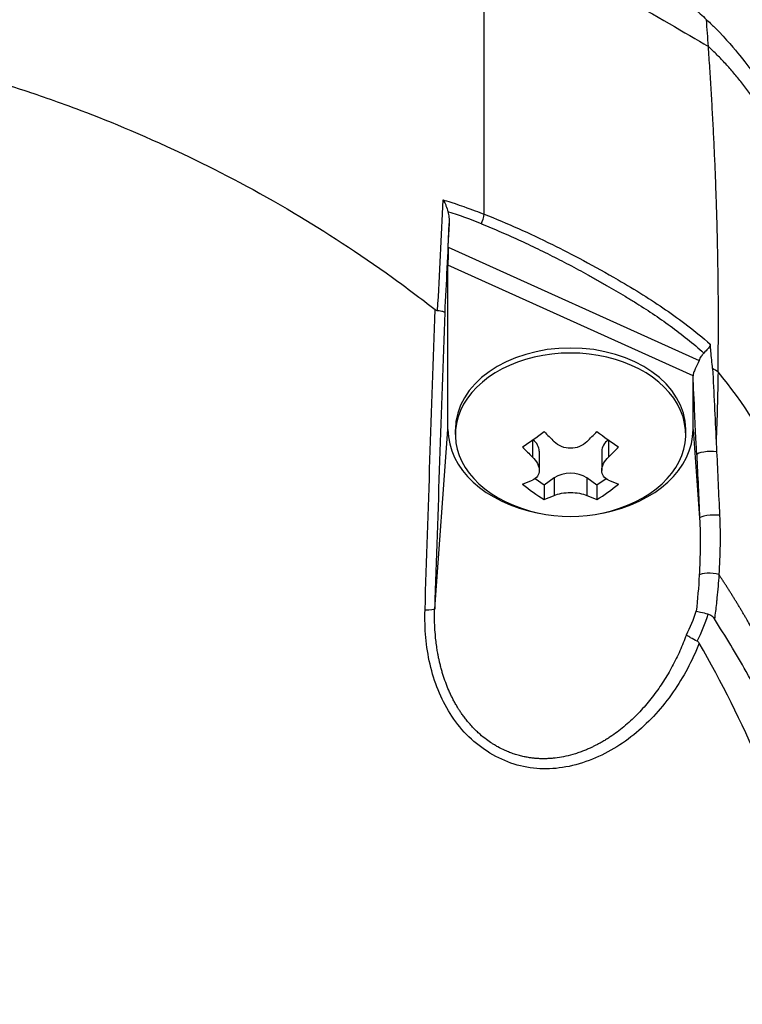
# Model space of a CAD drawing. Header units: millimetres. Extents: x 0 to 5219, y 0 to 2970.
# Tile 35 of 237: x 1021 to 1050, y 928 to 968. Entities that reach past the tile are written whole.
import ezdxf

# ---------------------------------------------------------------- set-up
doc = ezdxf.new("R2010")
doc.units = ezdxf.units.MM
doc.header["$LTSCALE"] = 0.2

# ---------------------------------------------------------------- blocks, each defined once
blk = doc.blocks.new('A$C0088d080')
for p, q in [((35.481, 218.988), (35.481, 230.817)), ((34.013, 217.645), (34.045, 218.605)), ((35.847, 218.397), (35.847, 218.397)), ((35.88, 218.383), (35.88, 218.383)), ((36.474, 218.126), (36.474, 218.126)), ((34.013, 217.645), (44.253, 213.015)), ((38.235, 217.292), (38.235, 217.292)), ((44, 212.387), (34, 216.909)), ((34, 210.205), (34, 216.909)), ((41, 215.777), (41, 215.777)), ((43.046, 214.446), (43.046, 214.446)), ((43.081, 214.421), (43.081, 214.421)), ((43.119, 214.393), (43.119, 214.393)), ((43.298, 214.26), (43.298, 214.26)), ((44, 210.205), (44, 212.378)), ((33.458, 202.888), (34, 210.205)), ((34.3, 210.001), (34.3, 210.205)), ((43.7, 210.001), (43.7, 210.205)), ((44, 210.205), (44.268, 206.586)), ((37.449, 209.768), (37.449, 209.076)), ((40.551, 209.768), (40.551, 209.076)), ((37.724, 209.321), (37.724, 208.533)), ((40.276, 209.321), (40.276, 208.533)), ((37.923, 207.933), (37.552, 208.195)), ((38.335, 208.225), (37.923, 207.933)), ((38.335, 208.225), (38.335, 207.509)), ((40.077, 207.933), (39.665, 208.225)), ((39.665, 208.225), (39.665, 207.509)), ((40.448, 208.195), (40.077, 207.933)), ((37.923, 207.933), (37.923, 207.35)), ((40.077, 207.933), (40.077, 207.35)), ((43.955, 202.308), (43.955, 202.308)), ((44.021, 201.636), (44.021, 201.636)), ((44.071, 201.053), (44.071, 201.053))]:
    blk.add_line(p, q)
blk.add_arc((39, 212.751), 6.1, 244.3547, 295.6453)
for centre, major_axis, ratio, start_param, end_param in [((-141.513, 189.396), (-127.011, -154.839), 0.882809, 2.389302, 2.395129), ((35.604, 219.007), (0.499, -0.024), 0.737349, 1.85579, 1.855825), ((43.513, 89.357), (15.035, 405.713), 0.037007, 1.247948, 1.257366), ((35.001, 218.723), (0.373, 0.928), 0.383101, 4.728495, 5.150722), ((34.052, 217.592), (-0.033, -1.082), 0.037512, 4.664319, 5.396898), ((38.27, 217.67), (0.056, -0.497), 0.111829, 0.493817, 0.493981), ((39, 210.205), (-4.7, 0), 0.707107, 3.141593, 6.283185), ((-20.581, 192.866), (13.917, 87.968), 0.732491, 5.053501, 5.061679), ((39, 210.001), (-4.7, 0), 0.707107, 2.167258, 7.25752), ((30.902, 209.792), (-22.678, 8.386), 0.359308, 4.179456, 4.191671), ((39, 210.205), (-5, 0), 0.707107, 0, 1.305249), ((39, 210.205), (5, 0), 0.707107, 4.977936, 6.283185), ((37.48, 213.826), (-3.296, -4.661), 0.5, 0.845318, 1.065315), ((36.784, 209.321), (0.94, 0), 0.707107, 0, 0.760155), ((39.443, 213.064), (-3.503, 4.954), 0.5, 1.824075, 1.925121), ((38.557, 213.064), (-3.503, -4.954), 0.5, 1.216472, 1.317518), ((40.52, 213.826), (-3.296, 4.661), 0.5, 2.076277, 2.296275), ((41.216, 209.321), (-0.94, 0), 0.707107, 5.52303, 6.283185), ((38.557, 212.437), (3.503, -4.954), 0.5, 4.965667, 5.066714), ((39.443, 212.437), (3.503, 4.954), 0.5, 4.358064, 4.459111), ((44.649, 209.185), (0.499, 0.023), 0.238921, 0.886264, 3.103419), ((39, 207.755), (0.94, 0), 0.707107, 0.785398, 2.356194), ((38.557, 213.064), (-3.503, -4.954), 0.5, 0.593115, 0.694161), ((37.48, 211.676), (3.296, -4.661), 0.5, 5.21787, 5.437867), ((40.52, 211.676), (3.296, 4.661), 0.5, 3.986911, 4.206908), ((39.443, 213.064), (-3.503, 4.954), 0.5, 2.447431, 2.548478), ((39.443, 212.437), (3.503, 4.954), 0.5, 3.734708, 3.835754), ((38.557, 212.437), (3.503, -4.954), 0.5, 5.589024, 5.69007), ((44.768, 206.604), (-0.499, -0.023), 0.214758, 4.022681, 6.245284), ((44.74, 204.195), (-0.499, 0.032), 0.272132, 4.049262, 6.084783), ((32.958, 202.906), (0.5, -0.016), 0.12447, 4.92874, 6.245879), ((-55.779, 253.06), (99.542, -51.165), 0.223913, 6.280193, 6.321434), ((-70.346, 258.525), (114.589, -56.806), 0.21504, 6.276967, 6.32014)]:
    blk.add_ellipse(centre, major_axis=major_axis, ratio=ratio, start_param=start_param, end_param=end_param)
for points, knots in [([(48.319, 135.426), (49.814, 136.616), (51.029, 137.679), (52.019, 138.574), (52.14, 138.684), (52.259, 138.791), (52.374, 138.896), (54.224, 140.591), (55.208, 141.626), (55.491, 141.917), (56.565, 143.018), (58.122, 144.669), (59.98, 146.941), (60.856, 148.012), (61.58, 148.955), (62.177, 149.759), (62.96, 150.813), (63.527, 151.628), (63.913, 152.192), (66.355, 155.763), (68.437, 159.453), (70.185, 163.219), (70.864, 164.683), (71.691, 166.579), (72.559, 168.922), (73.278, 170.864), (73.742, 172.335), (74.042, 173.321), (74.266, 174.057), (74.398, 174.523), (74.453, 174.716), (74.928, 176.385), (75.149, 177.366), (75.213, 177.641), (75.297, 178.001), (75.377, 178.36), (75.452, 178.716), (75.48, 178.848), (75.507, 178.98), (75.534, 179.111), (75.69, 179.876), (75.773, 180.369), (75.809, 180.585), (75.847, 180.805), (75.885, 181.045), (75.924, 181.304), (76.019, 181.933), (76.114, 182.677), (76.189, 183.537), (76.305, 184.879), (76.318, 185.866), (76.318, 186.496), (76.318, 187.142), (76.304, 188.134), (76.189, 189.469), (76.109, 190.392), (76.01, 191.138), (75.925, 191.706), (75.881, 191.994), (75.842, 192.236), (75.809, 192.433), (75.705, 193.052), (75.585, 193.672), (75.453, 194.293), (75.376, 194.654), (75.295, 195.015), (75.211, 195.376), (75.035, 196.13), (74.908, 196.617), (74.849, 196.843), (74.724, 197.322), (74.591, 197.809), (74.451, 198.304), (74.319, 198.767), (74.183, 199.229), (74.042, 199.691), (73.593, 201.166), (73.098, 202.635), (72.557, 204.096), (71.846, 206.013), (71.056, 207.916), (70.182, 209.799), (68.435, 213.565), (66.352, 217.256), (63.908, 220.827), (63.365, 221.621), (62.79, 222.429), (62.179, 223.251), (61.491, 224.178), (60.758, 225.121), (59.975, 226.079), (57.92, 228.592), (56.336, 230.23), (55.486, 231.102), (54.487, 232.125), (53.45, 233.131), (52.374, 234.116), (50.023, 236.267), (47.487, 238.321), (44.762, 240.244), (42.244, 242.021), (39.97, 243.404), (38.068, 244.474), (34.947, 246.232), (32.852, 247.165), (32.062, 247.524), (31.856, 247.617), (31.737, 247.671), (31.706, 247.685), (28.152, 249.28), (24.396, 250.646), (20.469, 251.719), (19.916, 251.87), (19.359, 252.016), (18.799, 252.155), (16.976, 252.609), (15.438, 252.923), (14.216, 253.149), (13.008, 253.373), (11.788, 253.569), (10.56, 253.736), (10.221, 253.783), (9.881, 253.826), (9.541, 253.868), (5.305, 254.387), (2.227, 254.438), (0.402, 254.447), (0.26, 254.447), (0.126, 254.448), (0, 254.448)], [-0.804244, -0.804244, -0.804244, -0.804244, -0.7867787, -0.7867787, -0.7867787, -0.7846306, -0.7846306, -0.7846306, -0.75, -0.75, -0.75, -0.71875, -0.71875, -0.71875, -0.7052239, -0.7052239, -0.7052239, -0.6875, -0.6875, -0.6875, -0.625, -0.625, -0.625, -0.59375, -0.59375, -0.59375, -0.5758637, -0.5758637, -0.5758637, -0.5625, -0.5625, -0.5625, -0.546875, -0.546875, -0.546875, -0.5411757, -0.5411757, -0.5411757, -0.5390625, -0.5390625, -0.5390625, -0.53125, -0.53125, -0.53125, -0.5266987, -0.5266987, -0.5266987, -0.515625, -0.515625, -0.515625, -0.5, -0.5, -0.5, -0.484375, -0.484375, -0.484375, -0.4739987, -0.4739987, -0.4739987, -0.46875, -0.46875, -0.46875, -0.4588678, -0.4588678, -0.4588678, -0.453125, -0.453125, -0.453125, -0.4453125, -0.4453125, -0.4453125, -0.4375, -0.4375, -0.4375, -0.4300483, -0.4300483, -0.4300483, -0.40625, -0.40625, -0.40625, -0.375, -0.375, -0.375, -0.3125, -0.3125, -0.3125, -0.2978036, -0.2978036, -0.2978036, -0.28125, -0.28125, -0.28125, -0.25, -0.25, -0.25, -0.2303717, -0.2303717, -0.2303717, -0.1875, -0.1875, -0.1875, -0.1671318, -0.1671318, -0.1671318, -0.1337093, -0.1337093, -0.1337093, -0.125, -0.125, -0.125, -0.0780464, -0.0780464, -0.0780464, -0.0714286, -0.0714286, -0.0714286, -0.0535714, -0.0535714, -0.0535714, -0.039579, -0.039579, -0.039579, -0.0357143, -0.0357143, -0.0357143, -0.0025653, -0.0025653, -0.0025653, 0, 0, 0, 0]), ([(35.481, 232.446), (36.407, 232.005), (37.304, 231.535), (38.185, 231.049), (38.424, 230.918), (38.776, 230.723), (39.238, 230.462), (39.378, 230.383), (39.518, 230.304), (39.657, 230.224), (40.04, 230.006), (40.423, 229.789), (40.804, 229.568), (40.895, 229.515), (41.222, 229.33), (41.775, 228.99), (42.184, 228.738), (42.501, 228.528), (42.73, 228.371), (43.264, 228.007), (43.783, 227.613), (44.284, 227.173), (44.375, 227.093), (44.465, 227.011), (44.554, 226.927)], [0.0000201, 0.0000201, 0.0000201, 0.0000201, 0.2857143, 0.2857143, 0.2857143, 0.4, 0.4, 0.4, 0.4457982, 0.4457982, 0.4457982, 0.5714286, 0.5714286, 0.5714286, 0.6785714, 0.6785714, 0.6785714, 0.7857143, 0.7857143, 0.7857143, 0.9669132, 0.9669132, 0.9669132, 0.9999998, 0.9999998, 0.9999998, 0.9999998]), ([(35.481, 230.817), (36.013, 230.572), (36.613, 230.277), (37.25, 229.951), (39.714, 228.688), (42.742, 226.954), (44.625, 225.83)], [0.0000136, 0.0000136, 0.0000136, 0.0000136, 0.2054732, 0.2054732, 0.2054732, 1, 1, 1, 1]), ([(-33.473, 215.019), (-33.407, 215.071), (-32.847, 215.528), (-31.742, 216.329), (-30.973, 216.887), (-29.94, 217.608), (-28.604, 218.441), (-28.313, 218.622), (-28.023, 218.8), (-27.732, 218.973), (-26.303, 219.827), (-24.883, 220.586), (-23.488, 221.261), (-23.453, 221.278), (-23.417, 221.295), (-23.382, 221.312), (-21.966, 221.993), (-20.518, 222.615), (-19.045, 223.177), (-18.643, 223.33), (-18.24, 223.478), (-17.835, 223.622), (-17.822, 223.626), (-16.884, 223.987), (-14.967, 224.556), (-14.796, 224.607), (-14.62, 224.658), (-14.439, 224.71), (-13.728, 224.913), (-12.936, 225.125), (-12.063, 225.335), (-11.056, 225.577), (-10.268, 225.739), (-9.708, 225.849), (-9.122, 225.964), (-8.786, 226.023), (-8.701, 226.038), (-8.238, 226.12), (-7.773, 226.198), (-7.307, 226.269), (-6.637, 226.372), (-5.964, 226.462), (-5.289, 226.541), (-5.193, 226.552), (-5.059, 226.567), (-4.889, 226.585), (-4.393, 226.638), (-3.584, 226.721), (-2.457, 226.785), (-2.258, 226.796), (-2.049, 226.807), (-1.83, 226.816), (-1.635, 226.825), (-1.438, 226.832), (-1.238, 226.838), (-0.841, 226.85), (-0.435, 226.856), (-0.017, 226.857), (0.38, 226.858), (0.787, 226.853), (1.203, 226.841), (1.355, 226.837), (1.508, 226.832), (1.663, 226.827), (1.931, 226.817), (2.184, 226.805), (2.423, 226.792), (3.581, 226.729), (4.391, 226.646), (4.855, 226.598), (4.975, 226.586), (5.072, 226.575), (5.146, 226.567), (5.858, 226.488), (6.567, 226.395), (7.274, 226.289), (7.713, 226.223), (8.151, 226.151), (8.588, 226.075), (8.633, 226.067), (8.997, 226.006), (9.676, 225.874), (10.232, 225.766), (10.998, 225.61), (11.969, 225.381), (12.599, 225.231), (13.415, 225.028), (14.41, 224.746), (14.689, 224.666), (14.983, 224.581), (15.29, 224.488), (15.599, 224.395), (16.082, 224.248), (16.733, 224.033), (17.348, 223.83), (18.113, 223.566), (19.02, 223.223), (20.252, 222.756), (21.748, 222.143), (23.468, 221.315), (24.767, 220.69), (26.193, 219.942), (27.718, 219.037), (28.995, 218.278), (30.342, 217.408), (31.734, 216.404), (32.307, 215.99), (32.888, 215.554), (33.475, 215.094)], [0, 0, 0, 0, 0.049153, 0.049153, 0.049153, 0.083333, 0.083333, 0.083333, 0.097112, 0.097112, 0.097112, 0.164941, 0.164941, 0.164941, 0.166667, 0.166667, 0.166667, 0.23215, 0.23215, 0.23215, 0.25, 0.25, 0.25, 0.291667, 0.291667, 0.291667, 0.300119, 0.300119, 0.300119, 0.333333, 0.333333, 0.333333, 0.356595, 0.356595, 0.356595, 0.380952, 0.380952, 0.380952, 0.400465, 0.400465, 0.400465, 0.428571, 0.428571, 0.428571, 0.43936, 0.43936, 0.43936, 0.470659, 0.470659, 0.470659, 0.47619, 0.47619, 0.47619, 0.48476, 0.48476, 0.48476, 0.501735, 0.501735, 0.501735, 0.517903, 0.517903, 0.517903, 0.52381, 0.52381, 0.52381, 0.530496, 0.530496, 0.530496, 0.562996, 0.562996, 0.562996, 0.571429, 0.571429, 0.571429, 0.600812, 0.600812, 0.600812, 0.619048, 0.619048, 0.619048, 0.645252, 0.645252, 0.645252, 0.666667, 0.666667, 0.666667, 0.703844, 0.703844, 0.703844, 0.714286, 0.714286, 0.714286, 0.767745, 0.767745, 0.767745, 0.81824, 0.81824, 0.81824, 0.886861, 0.886861, 0.886861, 0.938687, 0.938687, 0.938687, 0.982109, 0.982109, 0.982109, 1, 1, 1, 1]), ([(44.554, 226.927), (44.715, 226.78), (44.826, 226.669), (44.892, 226.603), (45.374, 226.118), (45.698, 225.723), (45.902, 225.469), (46.21, 225.085), (46.394, 224.833), (46.471, 224.73), (46.657, 224.48), (46.874, 224.181), (47.121, 223.833), (47.513, 223.28), (47.753, 222.928), (47.852, 222.786), (47.904, 222.71), (47.956, 222.635), (48.007, 222.56), (48.088, 222.443), (48.169, 222.325), (48.249, 222.206), (48.3, 222.131), (48.44, 221.926), (48.665, 221.588), (48.905, 221.228), (49.201, 220.777), (49.548, 220.232), (49.869, 219.729), (50.184, 219.223), (50.493, 218.713), (50.652, 218.453), (50.894, 218.05), (51.215, 217.502), (51.565, 216.902), (52.008, 216.128), (52.526, 215.171), (53.731, 212.944), (54.395, 211.502), (54.668, 210.917), (55.305, 209.551), (55.903, 208.167), (56.458, 206.766), (56.572, 206.478), (56.684, 206.19), (56.795, 205.901), (57.133, 205.014), (57.749, 203.388), (58.475, 200.976), (59.022, 199.16), (59.494, 197.322), (59.884, 195.468), (59.891, 195.433), (59.899, 195.398), (59.906, 195.363), (60.222, 193.849), (60.589, 191.855), (60.875, 189.369), (61.186, 186.668), (61.256, 184.722), (61.287, 183.554), (61.297, 183.197), (61.301, 182.912), (61.304, 182.699), (61.315, 181.794), (61.318, 180.377), (61.197, 178.454), (61.056, 176.222), (60.78, 173.997), (60.361, 171.798), (60.355, 171.769), (60.349, 171.739), (60.344, 171.709), (59.977, 169.806), (59.512, 167.92), (58.957, 166.061), (58.375, 164.111), (57.693, 162.19), (56.922, 160.304), (56.91, 160.276), (56.899, 160.249), (56.887, 160.221), (56.251, 158.673), (55.55, 157.15), (54.787, 155.657), (54.658, 155.405), (53.911, 153.836), (52.223, 151.13), (50.296, 148.041), (48.092, 145.118), (45.637, 142.408), (45.14, 141.86), (44.521, 141.195), (43.763, 140.43), (43.022, 139.683), (42.149, 138.84), (41.123, 137.924), (37.429, 134.624), (33.315, 131.771), (28.907, 129.449), (27.235, 128.568), (25.521, 127.763), (23.771, 127.04), (23.215, 126.81), (22.654, 126.588), (22.091, 126.374), (21.07, 125.988), (18.732, 125.083), (14.935, 124.149), (13.96, 123.909), (13.024, 123.703), (12.128, 123.526), (7.315, 122.573), (3.7, 122.402), (1.418, 122.351), (0.895, 122.339), (0.441, 122.336), (0.057, 122.335)], [0.0000004, 0.0000004, 0.0000004, 0.0000004, 0.0285714, 0.0285714, 0.0285714, 0.0714286, 0.0714286, 0.0714286, 0.0892857, 0.0892857, 0.0892857, 0.1071429, 0.1071429, 0.1071429, 0.125, 0.125, 0.125, 0.1284736, 0.1284736, 0.1284736, 0.1339286, 0.1339286, 0.1339286, 0.1428571, 0.1428571, 0.1428571, 0.1607143, 0.1607143, 0.1607143, 0.1785714, 0.1785714, 0.1785714, 0.1956232, 0.1956232, 0.1956232, 0.2142857, 0.2142857, 0.2142857, 0.25, 0.25, 0.25, 0.2796252, 0.2796252, 0.2796252, 0.2857143, 0.2857143, 0.2857143, 0.3163265, 0.3163265, 0.3163265, 0.3469388, 0.3469388, 0.3469388, 0.3476324, 0.3476324, 0.3476324, 0.377551, 0.377551, 0.377551, 0.4010005, 0.4010005, 0.4010005, 0.4081633, 0.4081633, 0.4081633, 0.4265306, 0.4265306, 0.4265306, 0.4540816, 0.4540816, 0.4540816, 0.4544339, 0.4544339, 0.4544339, 0.4770408, 0.4770408, 0.4770408, 0.4996669, 0.4996669, 0.4996669, 0.5, 0.5, 0.5, 0.5178571, 0.5178571, 0.5178571, 0.5357143, 0.5357143, 0.5357143, 0.5714286, 0.5714286, 0.5714286, 0.5985301, 0.5985301, 0.5985301, 0.625, 0.625, 0.625, 0.75, 0.75, 0.75, 0.7974141, 0.7974141, 0.7974141, 0.8125, 0.8125, 0.8125, 0.875, 0.875, 0.875, 0.8914403, 0.8914403, 0.8914403, 0.9797679, 0.9797679, 0.9797679, 1, 1, 1, 1]), ([(45.019, 212.55), (45.027, 213.09), (45.032, 213.634), (45.034, 214.186), (45.035, 214.492), (45.035, 214.799), (45.034, 215.053), (45.034, 215.307), (45.032, 215.507), (45.031, 215.73), (45.03, 215.841), (45.029, 215.959), (45.028, 216.073), (45.026, 216.188), (45.025, 216.3), (45.024, 216.413), (45.022, 216.526), (45.021, 216.639), (45.019, 216.752), (45.017, 216.922), (45.014, 217.091), (45.011, 217.261), (45.008, 217.43), (45.004, 217.599), (45.001, 217.769), (44.997, 217.938), (44.993, 218.107), (44.989, 218.276), (44.985, 218.417), (44.981, 218.558), (44.978, 218.699), (44.974, 218.839), (44.97, 218.98), (44.965, 219.121), (44.961, 219.261), (44.956, 219.402), (44.952, 219.543), (44.947, 219.697), (44.941, 219.851), (44.936, 220.006), (44.93, 220.16), (44.924, 220.315), (44.918, 220.469), (44.912, 220.623), (44.906, 220.778), (44.9, 220.932), (44.894, 221.079), (44.887, 221.226), (44.881, 221.373), (44.874, 221.52), (44.867, 221.667), (44.861, 221.814), (44.854, 221.961), (44.846, 222.108), (44.839, 222.255), (44.832, 222.405), (44.824, 222.555), (44.816, 222.705), (44.808, 222.856), (44.8, 223.006), (44.792, 223.156), (44.784, 223.306), (44.775, 223.456), (44.767, 223.606), (44.758, 223.754), (44.749, 223.902), (44.741, 224.05), (44.732, 224.198), (44.723, 224.346), (44.713, 224.494), (44.704, 224.642), (44.695, 224.79), (44.685, 224.938), (44.666, 225.236), (44.646, 225.533), (44.625, 225.83)], [0, 0, 0, 0, 0.0964194, 0.0964194, 0.0964194, 0.1498066, 0.1498066, 0.1498066, 0.2031938, 0.2031938, 0.2031938, 0.2298874, 0.2298874, 0.2298874, 0.256581, 0.256581, 0.256581, 0.2832746, 0.2832746, 0.2832746, 0.3232355, 0.3232355, 0.3232355, 0.3631964, 0.3631964, 0.3631964, 0.4031573, 0.4031573, 0.4031573, 0.4364096, 0.4364096, 0.4364096, 0.4696618, 0.4696618, 0.4696618, 0.5029141, 0.5029141, 0.5029141, 0.5394497, 0.5394497, 0.5394497, 0.5759854, 0.5759854, 0.5759854, 0.612521, 0.612521, 0.612521, 0.6473477, 0.6473477, 0.6473477, 0.6821745, 0.6821745, 0.6821745, 0.7170012, 0.7170012, 0.7170012, 0.7526185, 0.7526185, 0.7526185, 0.7882359, 0.7882359, 0.7882359, 0.8238532, 0.8238532, 0.8238532, 0.8590145, 0.8590145, 0.8590145, 0.8941758, 0.8941758, 0.8941758, 0.9293371, 0.9293371, 0.9293371, 1, 1, 1, 1]), ([(33.81, 219.572), (33.81, 219.571), (33.812, 219.568), (33.823, 219.546), (33.843, 219.506), (33.885, 219.414), (33.902, 219.375), (33.95, 219.255), (33.978, 219.173), (34, 219.092)], [-0.00015855, -0.00015855, -0.00015855, -0.00015855, 0, 0, 0.00750952, 0.00750952, 0.01317093, 0.01317093, 0.02454481, 0.02454481, 0.02454481, 0.02454481]), ([(33.81, 219.572), (33.828, 219.566), (34.111, 219.488), (34.652, 219.299), (34.986, 219.183), (35.261, 219.076), (35.481, 218.988)], [-0.9999928, -0.9999928, -0.9999928, -0.9999928, -0.5, -0.5, -0.5, 0, 0, 0, 0]), ([(34, 219.092), (34.019, 219.02), (34.031, 218.943), (34.046, 218.781), (34.047, 218.692), (34.045, 218.605)], [0.000001, 0.000001, 0.000001, 0.000001, 0.02294588, 0.02294588, 0.04925693, 0.04925693, 0.04925693, 0.04925693]), ([(35.362, 218.596), (35.633, 218.487), (36.173, 218.262), (36.973, 217.905), (37.765, 217.529), (38.418, 217.201), (38.937, 216.931), (39.324, 216.724), (39.645, 216.549), (39.901, 216.407), (40.093, 216.3), (40.284, 216.192), (40.538, 216.047), (40.855, 215.863), (41.233, 215.639), (41.733, 215.333), (42.35, 214.937), (43.073, 214.435), (43.774, 213.9), (44.223, 213.519), (44.442, 213.321)], [0, 0, 0, 0, 0.094785, 0.18958, 0.28439, 0.37921, 0.426621, 0.474028, 0.52143, 0.545128, 0.568823, 0.592519, 0.616223, 0.663648, 0.711082, 0.758512, 0.853322, 0.948046, 1.04272, 1.137469, 1.137469, 1.137469, 1.137469]), ([(35.481, 218.988), (35.939, 218.808), (36.415, 218.608), (36.883, 218.399), (37.316, 218.206), (37.777, 217.989), (38.26, 217.751), (39.042, 217.364), (39.957, 216.881), (40.944, 216.308), (41.63, 215.909), (42.284, 215.501), (42.881, 215.091), (43.467, 214.688), (44.101, 214.214), (44.698, 213.689)], [0, 0, 0, 0, 0.142857, 0.142857, 0.142857, 0.285714, 0.285714, 0.285714, 0.571429, 0.571429, 0.571429, 0.785714, 0.785714, 0.785714, 1, 1, 1, 1]), ([(33.578, 215.047), (33.561, 215.049), (33.544, 215.054), (33.509, 215.069), (33.491, 215.081), (33.475, 215.094)], [0.00000099, 0.00000099, 0.00000099, 0.00000099, 0.00577902, 0.00577902, 0.01216888, 0.01216888, 0.01216888, 0.01216888]), ([(33.866, 214.978), (33.866, 214.978), (33.866, 214.978), (33.864, 214.984), (33.857, 214.99), (33.83, 215.002), (33.81, 215.009), (33.759, 215.021), (33.728, 215.027), (33.658, 215.038), (33.619, 215.042), (33.578, 215.047)], [-0.00029029, -0.00029029, -0.00029029, -0.00029029, 0, 0, 0.01344781, 0.01344781, 0.02760524, 0.02760524, 0.04173847, 0.04173847, 0.0554912, 0.0554912, 0.0554912, 0.0554912]), ([(44.698, 213.689), (44.699, 213.676), (44.699, 213.672), (44.699, 213.664), (44.698, 213.658), (44.697, 213.642), (44.694, 213.632), (44.677, 213.583), (44.644, 213.542), (44.559, 213.443), (44.504, 213.386), (44.442, 213.321)], [-0.06521212, -0.06521212, -0.06521212, -0.06521212, -0.06307352, -0.06307352, -0.05996648, -0.05996648, -0.05346033, -0.05346033, -0.02742539, -0.02742539, 0, 0, 0, 0]), ([(44.253, 213.015), (44.204, 212.901), (44.143, 212.791), (44.064, 212.624), (44.039, 212.567), (44.009, 212.469), (44.001, 212.427), (44, 212.387)], [-0.07588109, -0.07588109, -0.07588109, -0.07588109, -0.03787414, -0.03787414, -0.01696139, -0.01696139, -0.00000125, -0.00000125, -0.00000125, -0.00000125]), ([(44.253, 213.015), (44.28, 213.077), (44.311, 213.139), (44.375, 213.24), (44.406, 213.284), (44.442, 213.321)], [0.00002868, 0.00002868, 0.00002868, 0.00002868, 0.02033037, 0.02033037, 0.03597654, 0.03597654, 0.03597654, 0.03597654]), ([(0.102, 124.954), (0.112, 124.954), (0.122, 124.954), (0.132, 124.954), (3.823, 124.964), (7.505, 125.378), (11.112, 126.114), (14.719, 126.85), (18.252, 127.922), (21.643, 129.315), (23.263, 129.98), (24.851, 130.718), (26.4, 131.525), (27.949, 132.333), (29.459, 133.209), (30.924, 134.151), (31.331, 134.413), (31.734, 134.679), (32.134, 134.951), (32.454, 135.169), (32.772, 135.389), (33.088, 135.613), (33.797, 136.117), (34.494, 136.636), (35.179, 137.171), (36.547, 138.241), (37.864, 139.371), (39.121, 140.557), (39.354, 140.777), (39.584, 140.998), (39.813, 141.222), (40.202, 141.602), (40.585, 141.987), (40.961, 142.378), (41.56, 142.998), (42.142, 143.632), (42.709, 144.278), (43.843, 145.57), (44.913, 146.912), (45.917, 148.299), (46.009, 148.427), (46.102, 148.556), (46.193, 148.685), (47.093, 149.951), (47.937, 151.254), (48.723, 152.588), (49.589, 154.058), (50.384, 155.567), (51.104, 157.109), (51.799, 158.599), (52.428, 160.116), (52.983, 161.658), (53.524, 163.159), (53.996, 164.683), (54.393, 166.229), (54.405, 166.272), (54.415, 166.314), (54.426, 166.357), (54.831, 167.947), (55.158, 169.559), (55.406, 171.178), (55.641, 172.71), (55.806, 174.247), (55.901, 175.777), (56.057, 178.29), (56.024, 180.782), (55.826, 183.259), (55.773, 183.927), (55.707, 184.594), (55.63, 185.26), (55.615, 185.388), (55.6, 185.517), (55.584, 185.645), (55.487, 186.439), (55.373, 187.231), (55.243, 188.021), (54.852, 190.391), (54.313, 192.74), (53.627, 195.044), (52.701, 198.157), (51.516, 201.201), (50.083, 204.141), (49.367, 205.611), (48.599, 207.056), (47.754, 208.461), (46.908, 209.866), (46.069, 211.318), (45.019, 212.55)], [0, 0, 0, 0, 0.0002405, 0.0002405, 0.0002405, 0.087999, 0.087999, 0.087999, 0.1757575, 0.1757575, 0.1757575, 0.2176964, 0.2176964, 0.2176964, 0.2596353, 0.2596353, 0.2596353, 0.2712771, 0.2712771, 0.2712771, 0.2806048, 0.2806048, 0.2806048, 0.3015742, 0.3015742, 0.3015742, 0.3435132, 0.3435132, 0.3435132, 0.3512745, 0.3512745, 0.3512745, 0.3644826, 0.3644826, 0.3644826, 0.3854521, 0.3854521, 0.3854521, 0.427391, 0.427391, 0.427391, 0.4312716, 0.4312716, 0.4312716, 0.46933, 0.46933, 0.46933, 0.5112689, 0.5112689, 0.5112689, 0.5518142, 0.5518142, 0.5518142, 0.591266, 0.591266, 0.591266, 0.5923596, 0.5923596, 0.5923596, 0.632905, 0.632905, 0.632905, 0.6712635, 0.6712635, 0.6712635, 0.7342684, 0.7342684, 0.7342684, 0.7512605, 0.7512605, 0.7512605, 0.754541, 0.754541, 0.754541, 0.7748137, 0.7748137, 0.7748137, 0.8356317, 0.8356317, 0.8356317, 0.917816, 0.917816, 0.917816, 0.9589081, 0.9589081, 0.9589081, 0.9999998, 0.9999998, 0.9999998, 0.9999998]), ([(44, 212.378), (44, 212.38), (44, 212.381), (44, 212.384), (44, 212.385), (44, 212.387)], [0.000000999, 0.000000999, 0.000000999, 0.000000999, 0.00058694, 0.00058694, 0.001170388, 0.001170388, 0.001170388, 0.001170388]), ([(44.15, 209.166), (44.146, 209.253), (44.122, 209.791), (44.075, 210.775), (44.045, 211.422), (44.02, 211.956), (44, 212.378)], [-1, -1, -1, -1, -0.5, -0.5, -0.5, 0, 0, 0, 0]), ([(39.665, 209.702), (39.583, 209.623), (39.478, 209.552), (39.247, 209.458), (39.12, 209.435), (38.88, 209.435), (38.753, 209.458), (38.522, 209.552), (38.417, 209.623), (38.335, 209.702)], [-0.4380406, -0.4380406, -0.4380406, -0.4380406, -0.4021151, -0.4021151, -0.3661895, -0.3661895, -0.330264, -0.330264, -0.2943384, -0.2943384, -0.2943384, -0.2943384]), ([(37.449, 209.076), (37.531, 208.996), (37.603, 208.903), (37.7, 208.714), (37.724, 208.617), (37.724, 208.448), (37.7, 208.365), (37.603, 208.226), (37.531, 208.172), (37.449, 208.136)], [-0.5881822, -0.5881822, -0.5881822, -0.5881822, -0.5522567, -0.5522567, -0.5163311, -0.5163311, -0.4804056, -0.4804056, -0.44448, -0.44448, -0.44448, -0.44448]), ([(40.551, 208.136), (40.469, 208.172), (40.397, 208.226), (40.3, 208.365), (40.276, 208.448), (40.276, 208.617), (40.3, 208.714), (40.397, 208.903), (40.469, 208.996), (40.551, 209.076)], [-0.2938438, -0.2938438, -0.2938438, -0.2938438, -0.2579182, -0.2579182, -0.2219927, -0.2219927, -0.1860671, -0.1860671, -0.1501416, -0.1501416, -0.1501416, -0.1501416]), ([(38.335, 207.509), (38.417, 207.545), (38.522, 207.577), (38.753, 207.62), (38.88, 207.631), (39.12, 207.631), (39.247, 207.62), (39.478, 207.577), (39.583, 207.545), (39.665, 207.509)], [-0.1437022, -0.1437022, -0.1437022, -0.1437022, -0.1077767, -0.1077767, -0.0718511, -0.0718511, -0.0359256, -0.0359256, 0, 0, 0, 0]), ([(45.054, 204.283), (45.052, 204.239), (45.049, 204.195), (45.046, 204.151), (45.024, 203.842), (44.997, 203.532), (44.964, 203.222), (44.963, 203.214), (44.962, 203.206), (44.962, 203.198), (44.959, 203.175), (44.957, 203.152), (44.954, 203.129), (44.953, 203.118), (44.952, 203.107), (44.95, 203.096), (44.927, 202.887), (44.902, 202.68), (44.873, 202.472)], [0, 0, 0, 0, 0.07278, 0.07278, 0.07278, 0.586627, 0.586627, 0.586627, 0.599744, 0.599744, 0.599744, 0.63799, 0.63799, 0.63799, 0.655952, 0.655952, 0.655952, 1, 1, 1, 1]), ([(44.253, 201.482), (43.963, 200.754), (43.605, 200.091), (43.189, 199.493), (42.742, 198.85), (42.238, 198.299), (41.687, 197.836), (41.395, 197.59), (41.089, 197.373), (40.772, 197.184), (40.442, 196.987), (40.106, 196.825), (39.767, 196.698), (39.029, 196.419), (38.31, 196.312), (37.62, 196.366), (37.261, 196.394), (36.91, 196.47), (36.564, 196.592), (36.227, 196.71), (35.905, 196.87), (35.598, 197.069), (35.294, 197.266), (35.014, 197.496), (34.759, 197.757), (34.501, 198.02), (34.277, 198.305), (34.086, 198.613), (33.706, 199.223), (33.438, 199.893), (33.268, 200.629), (33.104, 201.339), (33.039, 202.075), (33.064, 202.842)], [0.0000002, 0.0000002, 0.0000002, 0.0000002, 0.125, 0.125, 0.125, 0.25, 0.25, 0.25, 0.3125, 0.3125, 0.3125, 0.375, 0.375, 0.375, 0.5, 0.5, 0.5, 0.5625, 0.5625, 0.5625, 0.625, 0.625, 0.625, 0.6875, 0.6875, 0.6875, 0.75, 0.75, 0.75, 0.875, 0.875, 0.875, 1, 1, 1, 1]), ([(43.729, 201.829), (43.648, 201.607), (43.471, 201.169), (43.159, 200.534), (42.802, 199.924), (42.466, 199.442), (42.175, 199.075), (41.944, 198.808), (41.701, 198.551), (41.446, 198.305), (41.18, 198.072), (40.904, 197.854), (40.666, 197.686), (40.471, 197.56), (40.322, 197.47), (40.178, 197.389), (40.046, 197.319), (39.921, 197.257), (39.792, 197.196), (39.644, 197.132), (39.478, 197.066), (39.294, 197), (39.039, 196.921), (38.731, 196.846), (38.433, 196.799), (38.207, 196.777), (38.039, 196.767), (37.899, 196.765), (37.789, 196.767), (37.713, 196.77), (37.644, 196.774), (37.555, 196.78), (37.433, 196.793), (37.274, 196.816), (37.099, 196.849), (36.908, 196.895), (36.71, 196.954), (36.517, 197.024), (36.288, 197.12), (36.085, 197.221), (35.908, 197.324), (35.755, 197.42), (35.553, 197.56), (35.343, 197.729), (35.156, 197.901), (35.007, 198.051), (34.866, 198.207), (34.741, 198.359), (34.632, 198.502), (34.537, 198.636), (34.468, 198.741), (34.418, 198.82), (34.381, 198.881), (34.341, 198.948), (34.285, 199.047), (34.217, 199.172), (34.14, 199.325), (34.043, 199.532), (33.933, 199.797), (33.837, 200.068), (33.768, 200.288), (33.721, 200.455), (33.685, 200.596), (33.661, 200.694), (33.648, 200.751), (33.639, 200.795), (33.625, 200.856), (33.606, 200.951), (33.578, 201.098), (33.529, 201.395), (33.484, 201.778), (33.451, 202.315), (33.45, 202.668), (33.458, 202.888)], [0, 0, 0, 0, 0.070827, 0.141622, 0.212298, 0.282826, 0.318052, 0.353467, 0.389176, 0.424892, 0.460523, 0.496004, 0.531356, 0.548995, 0.566615, 0.584223, 0.599385, 0.612159, 0.626755, 0.643181, 0.661413, 0.681438, 0.703241, 0.743454, 0.778873, 0.796391, 0.813783, 0.831055, 0.839648, 0.848213, 0.854469, 0.861183, 0.875987, 0.892624, 0.911095, 0.931405, 0.953562, 0.975364, 0.995501, 1.030779, 1.045923, 1.059393, 1.086917, 1.122409, 1.143167, 1.165947, 1.187994, 1.208321, 1.226921, 1.243785, 1.258905, 1.26581, 1.272276, 1.281018, 1.289759, 1.307238, 1.324721, 1.342212, 1.377234, 1.412331, 1.429913, 1.447516, 1.465141, 1.47396, 1.478372, 1.482785, 1.487493, 1.497362, 1.5124, 1.532615, 1.588583, 1.628919, 1.694963, 1.694963, 1.694963, 1.694963]), ([(44.616, 202.669), (44.517, 202.69), (44.402, 202.716), (44.309, 202.738), (44.273, 202.747), (44.233, 202.757), (44.198, 202.766), (44.142, 202.78), (44.133, 202.784), (44.129, 202.785)], [0.0000155, 0.0000155, 0.0000155, 0.0000155, 0.5, 0.5, 0.5, 0.75, 0.75, 0.75, 1, 1, 1, 1]), ([(44.616, 202.669), (44.643, 202.663), (44.67, 202.653), (44.72, 202.628), (44.744, 202.613), (44.808, 202.561), (44.844, 202.518), (44.873, 202.472)], [0.00000348, 0.00000348, 0.00000348, 0.00000348, 0.0085188, 0.0085188, 0.01696947, 0.01696947, 0.0337675, 0.0337675, 0.0337675, 0.0337675]), ([(0.132, 126.865), (0.418, 126.866), (0.818, 126.87), (1.332, 126.885), (1.529, 126.891), (1.743, 126.898), (1.974, 126.908), (2.12, 126.915), (2.274, 126.922), (2.434, 126.931), (2.637, 126.942), (2.85, 126.954), (3.075, 126.969), (3.392, 126.991), (3.73, 127.016), (4.089, 127.048), (4.178, 127.056), (4.266, 127.064), (4.354, 127.072), (4.783, 127.112), (5.208, 127.157), (5.631, 127.207), (6.058, 127.258), (6.482, 127.314), (6.903, 127.374), (7.273, 127.428), (7.641, 127.484), (8.006, 127.545), (8.061, 127.554), (8.115, 127.563), (8.17, 127.572), (8.294, 127.593), (8.419, 127.614), (8.543, 127.636), (8.753, 127.673), (8.964, 127.711), (9.174, 127.751), (9.594, 127.829), (10.013, 127.913), (10.431, 128.001), (10.908, 128.102), (11.384, 128.209), (11.858, 128.322), (11.926, 128.338), (12.283, 128.421), (12.924, 128.585), (13.511, 128.736), (14.336, 128.956), (15.388, 129.277), (15.467, 129.301), (15.546, 129.325), (15.627, 129.351), (15.961, 129.454), (16.287, 129.558), (16.606, 129.664), (17.021, 129.8), (17.424, 129.939), (17.815, 130.078), (18.664, 130.379), (19.459, 130.684), (20.2, 130.986), (20.608, 131.151), (20.999, 131.316), (21.375, 131.479), (21.781, 131.655), (22.168, 131.829), (22.538, 131.999), (22.667, 132.059), (22.794, 132.118), (22.919, 132.177), (23.792, 132.587), (24.598, 132.993), (25.342, 133.389), (27.149, 134.349), (28.586, 135.239), (29.7, 135.973), (30.694, 136.629), (31.665, 137.316), (32.611, 138.034), (32.837, 138.205), (33.061, 138.378), (33.284, 138.553), (33.706, 138.885), (34.139, 139.235), (34.581, 139.605), (35.194, 140.118), (35.826, 140.67), (36.47, 141.264), (36.523, 141.312), (36.575, 141.36), (36.627, 141.409), (37.106, 141.854), (37.851, 142.556), (38.812, 143.559), (39.732, 144.521), (40.852, 145.759), (42.087, 147.331), (42.224, 147.506), (42.363, 147.685), (42.503, 147.868), (42.879, 148.36), (43.237, 148.847), (43.577, 149.327), (44.075, 150.03), (44.535, 150.718), (44.962, 151.39), (45.376, 152.041), (45.757, 152.676), (46.111, 153.292), (46.591, 154.13), (47.009, 154.917), (47.375, 155.644), (47.788, 156.466), (48.134, 157.213), (48.427, 157.879), (48.607, 158.289), (48.767, 158.669), (48.91, 159.016), (48.926, 159.056), (48.942, 159.095), (48.958, 159.135), (49.012, 159.268), (49.065, 159.4), (49.117, 159.53), (49.179, 159.687), (49.239, 159.842), (49.298, 159.995), (49.421, 160.316), (49.537, 160.628), (49.645, 160.93), (49.763, 161.257), (49.872, 161.573), (49.974, 161.877), (50.043, 162.083), (50.109, 162.284), (50.172, 162.48), (50.196, 162.556), (50.219, 162.63), (50.243, 162.704), (50.288, 162.849), (50.332, 162.991), (50.375, 163.13), (50.414, 163.261), (50.453, 163.388), (50.489, 163.513), (50.527, 163.642), (50.563, 163.767), (50.598, 163.889), (50.635, 164.021), (50.671, 164.149), (50.706, 164.274), (50.723, 164.338), (50.741, 164.402), (50.758, 164.465), (50.76, 164.473), (50.762, 164.48), (50.764, 164.488), (50.779, 164.544), (50.794, 164.6), (50.809, 164.656), (50.843, 164.783), (50.877, 164.911), (50.91, 165.041), (50.943, 165.168), (50.975, 165.296), (51.008, 165.426), (51.071, 165.678), (51.133, 165.935), (51.194, 166.198), (51.31, 166.696), (51.422, 167.213), (51.529, 167.749), (51.604, 168.126), (51.676, 168.513), (51.745, 168.908), (51.808, 169.268), (51.868, 169.635), (51.924, 170.01), (51.924, 170.013), (51.949, 170.167), (51.992, 170.475), (52.039, 170.81), (52.109, 171.327), (52.184, 172.028), (52.21, 172.269), (52.236, 172.531), (52.262, 172.816), (52.274, 172.95), (52.285, 173.082), (52.296, 173.211), (52.3, 173.262), (52.304, 173.313), (52.308, 173.363), (52.329, 173.64), (52.347, 173.903), (52.363, 174.153), (52.396, 174.714), (52.416, 175.206), (52.427, 175.631), (52.428, 175.665), (52.429, 175.7), (52.43, 175.736), (52.445, 176.349), (52.456, 177.251), (52.413, 178.44), (52.407, 178.596), (52.401, 178.751), (52.394, 178.904), (52.357, 179.709), (52.3, 180.491), (52.227, 181.25), (52.202, 181.515), (52.173, 181.786), (52.142, 182.063), (52.015, 183.189), (51.836, 184.41), (51.584, 185.72), (51.566, 185.813), (51.547, 185.907), (51.529, 186), (51.426, 186.519), (51.314, 187.036), (51.193, 187.551), (51.073, 188.067), (50.943, 188.58), (50.806, 189.092), (50.714, 189.432), (50.618, 189.772), (50.519, 190.11), (50.509, 190.145), (50.323, 190.828), (49.875, 192.132), (49.754, 192.485), (49.613, 192.882), (49.448, 193.323), (49.199, 193.99), (48.96, 194.584), (48.74, 195.109), (48.523, 195.627), (48.323, 196.077), (48.148, 196.462), (48.131, 196.498), (48.115, 196.534), (48.098, 196.57), (47.876, 197.054), (47.646, 197.534), (47.407, 198.011), (47.254, 198.316), (47.098, 198.62), (46.939, 198.922), (46.69, 199.394), (46.434, 199.862), (46.169, 200.326), (45.756, 201.051), (45.324, 201.767), (44.873, 202.472)], [0, 0, 0, 0, 0.015059, 0.015059, 0.015059, 0.02083, 0.02083, 0.02083, 0.024502, 0.024502, 0.024502, 0.02915, 0.02915, 0.02915, 0.035714, 0.035714, 0.035714, 0.03808, 0.03808, 0.03808, 0.049577, 0.049577, 0.049577, 0.061203, 0.061203, 0.061203, 0.071429, 0.071429, 0.071429, 0.072941, 0.072941, 0.072941, 0.076375, 0.076375, 0.076375, 0.082197, 0.082197, 0.082197, 0.093844, 0.093844, 0.093844, 0.107143, 0.107143, 0.107143, 0.125154, 0.125154, 0.125154, 0.141628, 0.141628, 0.141628, 0.142857, 0.142857, 0.142857, 0.150854, 0.150854, 0.150854, 0.161237, 0.161237, 0.161237, 0.183787, 0.183787, 0.183787, 0.196194, 0.196194, 0.196194, 0.209594, 0.209594, 0.209594, 0.214286, 0.214286, 0.214286, 0.235121, 0.235121, 0.235121, 0.285714, 0.285714, 0.285714, 0.318661, 0.318661, 0.318661, 0.326531, 0.326531, 0.326531, 0.342858, 0.342858, 0.342858, 0.36551, 0.36551, 0.36551, 0.367347, 0.367347, 0.367347, 0.406881, 0.406881, 0.406881, 0.444765, 0.444765, 0.444765, 0.44898, 0.44898, 0.44898, 0.464755, 0.464755, 0.464755, 0.487841, 0.487841, 0.487841, 0.510204, 0.510204, 0.510204, 0.531268, 0.531268, 0.531268, 0.55507, 0.55507, 0.55507, 0.569739, 0.569739, 0.569739, 0.571429, 0.571429, 0.571429, 0.574695, 0.574695, 0.574695, 0.578627, 0.578627, 0.578627, 0.586875, 0.586875, 0.586875, 0.595801, 0.595801, 0.595801, 0.601849, 0.601849, 0.601849, 0.604183, 0.604183, 0.604183, 0.608765, 0.608765, 0.608765, 0.613067, 0.613067, 0.613067, 0.617482, 0.617482, 0.617482, 0.622229, 0.622229, 0.622229, 0.624689, 0.624689, 0.624689, 0.625, 0.625, 0.625, 0.626857, 0.626857, 0.626857, 0.631038, 0.631038, 0.631038, 0.635137, 0.635137, 0.635137, 0.643106, 0.643106, 0.643106, 0.65824, 0.65824, 0.65824, 0.668893, 0.668893, 0.668893, 0.678571, 0.678571, 0.678571, 0.689431, 0.689431, 0.689431, 0.701281, 0.701281, 0.701281, 0.705357, 0.705357, 0.705357, 0.708515, 0.708515, 0.708515, 0.709766, 0.709766, 0.709766, 0.71667, 0.71667, 0.71667, 0.732143, 0.732143, 0.732143, 0.733637, 0.733637, 0.733637, 0.758929, 0.758929, 0.758929, 0.763229, 0.763229, 0.763229, 0.785714, 0.785714, 0.785714, 0.794183, 0.794183, 0.794183, 0.828571, 0.828571, 0.828571, 0.831278, 0.831278, 0.831278, 0.846339, 0.846339, 0.846339, 0.861401, 0.861401, 0.861401, 0.871429, 0.871429, 0.871429, 0.896736, 0.896736, 0.896736, 0.903571, 0.903571, 0.903571, 0.919754, 0.919754, 0.919754, 0.935714, 0.935714, 0.935714, 0.936836, 0.936836, 0.936836, 0.951858, 0.951858, 0.951858, 0.961487, 0.961487, 0.961487, 0.97651, 0.97651, 0.97651, 1, 1, 1, 1]), ([(44.164, 201.567), (44.078, 201.606), (43.979, 201.655), (43.896, 201.705), (43.874, 201.719), (43.779, 201.775), (43.729, 201.829)], [-0.9999991, -0.9999991, -0.9999991, -0.9999991, -0.5, -0.5, -0.5, -0.0000002, -0.0000002, -0.0000002, -0.0000002]), ([(0.132, 130.889), (1.588, 130.892), (3.032, 130.972), (6.637, 131.339), (8.81, 131.71), (13.807, 132.87), (16.636, 133.773), (23.282, 136.498), (26.998, 138.55), (35.953, 145.009), (40.148, 149.713), (44.861, 157.085), (46.268, 159.868), (49.246, 167.646), (50.629, 173.751), (50.164, 184.356), (49.568, 187.938), (47.531, 194.923), (46.089, 198.291), (44.253, 201.482)], [-11.810839, -11.810839, -11.810839, -11.810839, -11.321097, -11.321097, -10.584313, -10.584313, -9.583134, -9.583134, -8.1452, -8.1452, -5.796116, -5.796116, -4.481204, -4.481204, -2.2786, -2.2786, -1.145056, -1.145056, -0.000001, -0.000001, -0.000001, -0.000001]), ([(44.253, 201.482), (44.243, 201.501), (44.229, 201.519), (44.199, 201.548), (44.183, 201.559), (44.164, 201.567)], [-0.01284919, -0.01284919, -0.01284919, -0.01284919, -0.00606268, -0.00606268, -0.00000134, -0.00000134, -0.00000134, -0.00000134])]:
    blk.add_open_spline(points, degree=3, knots=knots)
for points, weights, knots in [([(0.06, 122.53), (0.084, 122.53), (0.108, 122.53), (4.245, 122.536), (8.356, 122.963), (16.407, 124.605), (20.348, 125.823), (28.221, 129.162), (35.399, 133.195), (44.368, 140.929), (51.396, 149.739), (54.89, 156.309), (57.755, 163.126), (60.036, 170.266), (61.239, 181.068), (60.2, 193.281), (58.049, 201.004), (55.195, 208.678), (53.472, 212.343), (50.482, 217.628), (49.432, 219.368), (47.146, 222.695), (46.087, 224.508), (44.625, 225.83)], [1, 1, 1, 1.00000000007, 0.999999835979, 0.999999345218, 0.999999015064, 0.999998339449, 0.999997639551, 0.999997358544, 0.999997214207, 0.999996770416, 0.999996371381, 0.999995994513, 0.999995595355, 0.999996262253, 0.999997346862, 0.999998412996, 0.999998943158, 0.999999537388, 0.999999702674, 0.999999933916, 1, 1], [0.0059845, 0.0059845, 0.0059845, 0.0059845, 0.0064922, 0.0064922, 0.0937019, 0.0937019, 0.1809116, 0.1809116, 0.275834, 0.355331, 0.434828, 0.5143249, 0.5143249, 0.5938219, 0.6733189, 0.7528158, 0.8366594, 0.8366594, 0.9183297, 0.9183297, 0.9591649, 0.9591649, 1, 1, 1, 1]), ([(0.126, 126.493), (0.128, 126.493), (0.13, 126.493), (3.565, 126.505), (6.989, 126.911), (13.699, 128.278), (16.987, 129.261), (23.597, 131.909), (29.645, 135.053), (37.427, 141.165), (43.446, 147.895), (46.617, 152.993), (49.286, 158.323), (51.464, 163.8), (53.144, 172.786), (53.19, 180.942), (52.295, 186.593), (50.882, 192.128), (49.952, 194.816), (48.215, 198.706), (47.583, 199.98), (46.316, 202.264), (45.711, 203.293), (45.054, 204.283)], [1.00000000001, 1.00000000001, 1.00000000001, 1.00000000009, 0.999999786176, 0.999999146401, 0.999998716, 0.999997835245, 0.999996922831, 0.999996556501, 0.999996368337, 0.999995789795, 0.999995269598, 0.999994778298, 0.999994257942, 0.999995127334, 0.999996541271, 0.999997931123, 0.999998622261, 0.999999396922, 0.999999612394, 0.999999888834, 0.999999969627, 0.999999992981], [0.0064434, 0.0064434, 0.0064434, 0.0064434, 0.0064922, 0.0064922, 0.0937019, 0.0937019, 0.1809116, 0.1809116, 0.275834, 0.355331, 0.434828, 0.5143249, 0.5143249, 0.5938219, 0.6733189, 0.7528158, 0.8366594, 0.8366594, 0.9183297, 0.9183297, 0.9591649, 0.9591649, 0.9932226, 0.9932226, 0.9932226, 0.9932226])]:
    blk.add_rational_spline(points, weights, degree=3, knots=knots)
for points in [[(33.578, 215.047), (33.655, 216.558), (33.733, 218.066), (33.81, 219.572)], [(35.362, 218.596), (34.912, 218.779), (34.458, 218.945), (34, 219.092)], [(33.064, 202.842), (33.195, 206.919), (33.333, 211.004), (33.475, 215.094)], [(33.866, 214.978), (33.724, 210.941), (33.588, 206.91), (33.458, 202.888)], [(44.726, 213.393), (44.717, 213.489), (44.708, 213.584), (44.698, 213.689)], [(44.798, 212.688), (44.844, 211.697), (44.893, 210.701), (44.943, 209.701)], [(45.019, 212.55), (45.004, 211.603), (44.979, 210.654), (44.943, 209.701)], [(44.943, 209.701), (44.95, 209.563), (44.956, 209.427), (44.962, 209.292)], [(44.15, 209.166), (44.19, 208.309), (44.229, 207.449), (44.268, 206.586)], [(44.962, 209.292), (45.002, 208.431), (45.042, 207.568), (45.082, 206.701)], [(44.268, 206.586), (44.305, 205.807), (44.296, 205.026), (44.253, 204.253)], [(45.082, 206.701), (45.118, 205.893), (45.105, 205.082), (45.054, 204.283)], [(44.253, 204.253), (44.225, 203.761), (44.184, 203.271), (44.129, 202.785)]]:
    blk.add_open_spline(points, degree=3)

msp = doc.modelspace()

# ---------------------------------------------------------------- block references
msp.add_blockref('A$C0088d080', (1004.425, 740.896))

doc.saveas('drawing.dxf')
